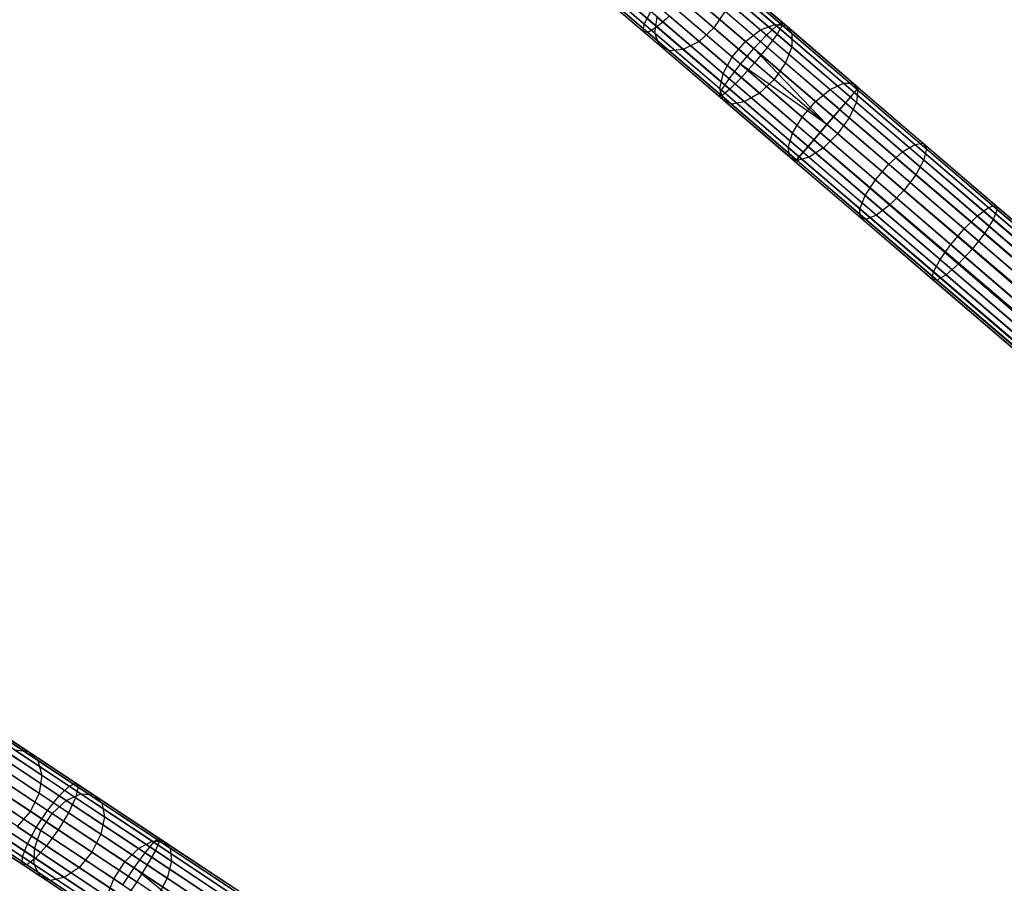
# Model space of a CAD drawing. Extents: x -189 to 189, y -189 to 189.
# Tile 177 of 256: x -144 to -124, y 94 to 112. Entities that reach past the tile are written whole.
import ezdxf

# ---------------------------------------------------------------- set-up
doc = ezdxf.new("R2010")
doc.units = 0
doc.header["$LTSCALE"] = 25.4
doc.layers.get('0').update_dxf_attribs({"linetype": 'CONTINUOUS'})

# ---------------------------------------------------------------- blocks, each defined once
blk = doc.blocks.new('CAMELEON-KENAI-C-12244_STL')
at = {"color": 0}
for p, q in [((-131.675, 111.658, -9.43), (-133.218, 112.981, -9.962)), ((-131.675, 111.658, -9.43), (-133.218, 112.981, -9.962)), ((-131.414, 111.597, -10.574), (-132.869, 112.844, -11.077)), ((-131.414, 111.597, -10.574), (-132.869, 112.844, -11.077)), ((-128.971, 111.623, -9.108), (-130.548, 112.974, -9.43)), ((-128.971, 111.623, -9.108), (-130.548, 112.974, -9.43)), ((-128.857, 111.694, -9.501), (-130.403, 113.019, -9.817)), ((-128.857, 111.694, -9.501), (-130.403, 113.019, -9.817)), ((-128.853, 111.634, -9.912), (-130.367, 112.931, -10.222)), ((-128.853, 111.634, -9.912), (-130.367, 112.931, -10.222)), ((-131.697, 111.508, -9.817), (-133.211, 112.805, -10.339)), ((-131.697, 111.508, -9.817), (-133.211, 112.805, -10.339)), ((-131.605, 111.487, -10.222), (-133.087, 112.757, -10.733)), ((-131.605, 111.487, -10.222), (-133.087, 112.757, -10.733)), ((-129.176, 111.432, -8.8), (-130.777, 112.803, -9.127)), ((-129.176, 111.432, -8.8), (-130.777, 112.803, -9.127)), ((-130.645, 112.691, -156.67), (-129.298, 111.536, -157.758)), ((-130.645, 112.691, -156.67), (-129.298, 111.536, -157.758)), ((-128.96, 111.452, -10.271), (-130.447, 112.725, -10.574)), ((-128.96, 111.452, -10.271), (-130.447, 112.725, -10.574)), ((-130.332, 112.788, -156.415), (-129.004, 111.651, -157.487)), ((-130.332, 112.788, -156.415), (-129.004, 111.651, -157.487)), ((-130.078, 112.741, -156.089), (-128.777, 111.625, -157.14)), ((-130.078, 112.741, -156.089), (-128.777, 111.625, -157.14)), ((-132.698, 112.535, -155.173), (-131.458, 111.473, -156.415)), ((-132.698, 112.535, -155.173), (-131.458, 111.473, -156.415)), ((-130.251, 111.579, -155.177), (-131.4, 112.563, -154.026)), ((-130.251, 111.579, -155.177), (-131.4, 112.563, -154.026)), ((-129.436, 111.155, -8.632), (-131.05, 112.537, -8.961)), ((-129.436, 111.155, -8.632), (-131.05, 112.537, -8.961)), ((-130.965, 112.464, -156.809), (-129.607, 111.301, -157.907)), ((-130.965, 112.464, -156.809), (-129.607, 111.301, -157.907)), ((-129.16, 111.18, -10.514), (-130.628, 112.438, -10.814)), ((-129.16, 111.18, -10.514), (-130.628, 112.438, -10.814)), ((-129.929, 112.556, -155.747), (-128.654, 111.463, -156.777)), ((-129.929, 112.556, -155.747), (-128.654, 111.463, -156.777)), ((-132.588, 112.271, -154.871), (-131.372, 111.23, -156.089)), ((-132.588, 112.271, -154.871), (-131.372, 111.23, -156.089)), ((-131.707, 112.291, -154.092), (-130.553, 111.302, -155.248)), ((-131.707, 112.291, -154.092), (-130.553, 111.302, -155.248)), ((-129.707, 110.839, -8.632), (-131.32, 112.221, -8.961)), ((-129.707, 110.839, -8.632), (-131.32, 112.221, -8.961)), ((-129.91, 112.265, -155.45), (-128.658, 111.193, -156.461)), ((-129.91, 112.265, -155.45), (-128.658, 111.193, -156.461)), ((-132.357, 112.131, -154.555), (-131.167, 111.111, -155.747)), ((-132.357, 112.131, -154.555), (-131.167, 111.111, -155.747)), ((-132.045, 112.138, -154.279), (-130.877, 111.137, -155.45)), ((-132.045, 112.138, -154.279), (-130.877, 111.137, -155.45)), ((-131.235, 112.149, -156.809), (-129.877, 110.985, -157.907)), ((-131.235, 112.149, -156.809), (-129.877, 110.985, -157.907)), ((-130.879, 112.117, -10.898), (-129.418, 110.865, -10.6)), ((-130.879, 112.117, -10.898), (-129.418, 110.865, -10.6)), ((-131.675, 111.658, -9.43), (-131.541, 111.911, -9.127)), ((-131.675, 111.658, -9.43), (-131.541, 111.911, -9.127)), ((-129.941, 110.539, -8.8), (-131.541, 111.911, -9.127)), ((-129.941, 110.539, -8.8), (-131.541, 111.911, -9.127)), ((-131.157, 111.82, -10.814), (-131.414, 111.597, -10.574)), ((-131.157, 111.82, -10.814), (-131.414, 111.597, -10.574)), ((-129.689, 110.562, -10.514), (-131.157, 111.82, -10.814)), ((-129.689, 110.562, -10.514), (-131.157, 111.82, -10.814)), ((-130.024, 111.92, -155.248), (-130.251, 111.579, -155.177)), ((-130.024, 111.92, -155.248), (-130.251, 111.579, -155.177)), ((-130.024, 111.92, -155.248), (-128.788, 110.861, -156.247)), ((-130.024, 111.92, -155.248), (-128.788, 110.861, -156.247)), ((-131.697, 111.508, -9.817), (-131.675, 111.658, -9.43)), ((-131.697, 111.508, -9.817), (-131.675, 111.658, -9.43)), ((-130.098, 110.307, -9.108), (-131.675, 111.658, -9.43)), ((-130.098, 110.307, -9.108), (-131.675, 111.658, -9.43)), ((-131.458, 111.473, -156.415), (-131.41, 111.798, -156.67)), ((-131.458, 111.473, -156.415), (-131.41, 111.798, -156.67)), ((-131.41, 111.798, -156.67), (-130.063, 110.644, -157.758)), ((-131.41, 111.798, -156.67), (-130.063, 110.644, -157.758)), ((-129.298, 111.536, -157.758), (-129.004, 111.651, -157.487)), ((-129.298, 111.536, -157.758), (-129.004, 111.651, -157.487)), ((-129.176, 111.432, -8.8), (-128.971, 111.623, -9.108)), ((-129.176, 111.432, -8.8), (-128.971, 111.623, -9.108)), ((-129.004, 111.651, -157.487), (-127.602, 110.45, -158.38)), ((-129.004, 111.651, -157.487), (-127.602, 110.45, -158.38)), ((-129.004, 111.651, -157.487), (-128.777, 111.625, -157.14)), ((-129.004, 111.651, -157.487), (-128.777, 111.625, -157.14)), ((-128.971, 111.623, -9.108), (-128.857, 111.694, -9.501)), ((-128.971, 111.623, -9.108), (-128.857, 111.694, -9.501)), ((-127.378, 110.258, -9), (-128.971, 111.623, -9.108)), ((-127.378, 110.258, -9), (-128.971, 111.623, -9.108)), ((-128.853, 111.634, -9.912), (-128.96, 111.452, -10.271)), ((-128.853, 111.634, -9.912), (-128.96, 111.452, -10.271)), ((-128.857, 111.694, -9.501), (-128.853, 111.634, -9.912)), ((-127.294, 110.355, -9.395), (-128.857, 111.694, -9.501)), ((-127.294, 110.355, -9.395), (-128.857, 111.694, -9.501)), ((-128.857, 111.694, -9.501), (-128.853, 111.634, -9.912)), ((-127.322, 110.322, -9.809), (-128.853, 111.634, -9.912)), ((-127.322, 110.322, -9.809), (-128.853, 111.634, -9.912)), ((-128.777, 111.625, -157.14), (-127.402, 110.448, -158.015)), ((-128.777, 111.625, -157.14), (-127.402, 110.448, -158.015)), ((-128.777, 111.625, -157.14), (-128.654, 111.463, -156.777)), ((-128.777, 111.625, -157.14), (-128.654, 111.463, -156.777)), ((-131.605, 111.487, -10.222), (-131.697, 111.508, -9.817)), ((-130.151, 110.184, -9.501), (-131.697, 111.508, -9.817)), ((-131.605, 111.487, -10.222), (-131.697, 111.508, -9.817)), ((-130.151, 110.184, -9.501), (-131.697, 111.508, -9.817)), ((-131.414, 111.597, -10.574), (-131.605, 111.487, -10.222)), ((-131.414, 111.597, -10.574), (-131.605, 111.487, -10.222)), ((-130.09, 110.189, -9.912), (-131.605, 111.487, -10.222)), ((-130.09, 110.189, -9.912), (-131.605, 111.487, -10.222)), ((-131.372, 111.23, -156.089), (-131.458, 111.473, -156.415)), ((-131.458, 111.473, -156.415), (-130.131, 110.336, -157.487)), ((-131.458, 111.473, -156.415), (-130.131, 110.336, -157.487)), ((-131.372, 111.23, -156.089), (-131.458, 111.473, -156.415)), ((-129.927, 110.323, -10.271), (-131.414, 111.597, -10.574)), ((-129.927, 110.323, -10.271), (-131.414, 111.597, -10.574)), ((-130.251, 111.579, -155.177), (-130.553, 111.302, -155.248)), ((-130.251, 111.579, -155.177), (-130.553, 111.302, -155.248)), ((-129.021, 110.525, -156.171), (-130.251, 111.579, -155.177)), ((-129.021, 110.525, -156.171), (-130.251, 111.579, -155.177)), ((-129.607, 111.301, -157.907), (-129.298, 111.536, -157.758)), ((-129.607, 111.301, -157.907), (-129.298, 111.536, -157.758)), ((-129.436, 111.155, -8.632), (-129.176, 111.432, -8.8)), ((-129.436, 111.155, -8.632), (-129.176, 111.432, -8.8)), ((-129.298, 111.536, -157.758), (-127.875, 110.317, -158.664)), ((-129.298, 111.536, -157.758), (-127.875, 110.317, -158.664)), ((-127.559, 110.046, -8.691), (-129.176, 111.432, -8.8)), ((-127.559, 110.046, -8.691), (-129.176, 111.432, -8.8)), ((-128.96, 111.452, -10.271), (-129.16, 111.18, -10.514)), ((-128.96, 111.452, -10.271), (-129.16, 111.18, -10.514)), ((-127.457, 110.164, -10.169), (-128.96, 111.452, -10.271)), ((-127.457, 110.164, -10.169), (-128.96, 111.452, -10.271)), ((-128.654, 111.463, -156.777), (-128.658, 111.193, -156.461)), ((-128.654, 111.463, -156.777), (-128.658, 111.193, -156.461)), ((-128.654, 111.463, -156.777), (-127.308, 110.31, -157.635)), ((-128.654, 111.463, -156.777), (-127.308, 110.31, -157.635)), ((-131.167, 111.111, -155.747), (-131.372, 111.23, -156.089)), ((-131.372, 111.23, -156.089), (-130.071, 110.115, -157.14)), ((-131.372, 111.23, -156.089), (-130.071, 110.115, -157.14)), ((-131.167, 111.111, -155.747), (-131.372, 111.23, -156.089)), ((-130.553, 111.302, -155.248), (-130.877, 111.137, -155.45)), ((-130.553, 111.302, -155.248), (-130.877, 111.137, -155.45)), ((-130.553, 111.302, -155.248), (-129.317, 110.244, -156.247)), ((-130.553, 111.302, -155.248), (-129.317, 110.244, -156.247)), ((-129.877, 110.985, -157.907), (-129.607, 111.301, -157.907)), ((-129.877, 110.985, -157.907), (-129.607, 111.301, -157.907)), ((-129.607, 111.301, -157.907), (-128.172, 110.072, -158.82)), ((-129.607, 111.301, -157.907), (-128.172, 110.072, -158.82)), ((-130.877, 111.137, -155.45), (-131.167, 111.111, -155.747)), ((-130.877, 111.137, -155.45), (-131.167, 111.111, -155.747)), ((-131.167, 111.111, -155.747), (-129.892, 110.019, -156.777)), ((-131.167, 111.111, -155.747), (-129.892, 110.019, -156.777)), ((-130.877, 111.137, -155.45), (-129.625, 110.064, -156.461)), ((-130.877, 111.137, -155.45), (-129.625, 110.064, -156.461)), ((-129.707, 110.839, -8.632), (-129.436, 111.155, -8.632)), ((-129.707, 110.839, -8.632), (-129.436, 111.155, -8.632)), ((-127.941, 109.6, -8.5), (-129.436, 111.155, -8.632)), ((-127.941, 109.6, -8.5), (-129.436, 111.155, -8.632)), ((-127.806, 109.758, -8.522), (-129.436, 111.155, -8.632)), ((-127.806, 109.758, -8.522), (-129.436, 111.155, -8.632)), ((-129.16, 111.18, -10.514), (-129.418, 110.865, -10.6)), ((-129.16, 111.18, -10.514), (-129.418, 110.865, -10.6)), ((-127.676, 109.909, -10.414), (-129.16, 111.18, -10.514)), ((-127.676, 109.909, -10.414), (-129.16, 111.18, -10.514)), ((-128.658, 111.193, -156.461), (-128.788, 110.861, -156.247)), ((-128.658, 111.193, -156.461), (-128.788, 110.861, -156.247)), ((-128.658, 111.193, -156.461), (-127.336, 110.061, -157.303)), ((-128.658, 111.193, -156.461), (-127.336, 110.061, -157.303)), ((-130.063, 110.644, -157.758), (-129.877, 110.985, -157.907)), ((-130.063, 110.644, -157.758), (-129.877, 110.985, -157.907)), ((-129.941, 110.539, -8.8), (-129.707, 110.839, -8.632)), ((-129.941, 110.539, -8.8), (-129.707, 110.839, -8.632)), ((-129.877, 110.985, -157.907), (-128.443, 109.756, -158.82)), ((-129.877, 110.985, -157.907), (-128.443, 109.756, -158.82)), ((-128.076, 109.442, -8.522), (-129.707, 110.839, -8.632)), ((-128.076, 109.442, -8.522), (-129.707, 110.839, -8.632)), ((-127.941, 109.6, -8.5), (-129.707, 110.839, -8.632)), ((-127.941, 109.6, -8.5), (-129.707, 110.839, -8.632)), ((-129.418, 110.865, -10.6), (-129.689, 110.562, -10.514)), ((-129.418, 110.865, -10.6), (-129.689, 110.562, -10.514)), ((-127.941, 109.6, -10.5), (-129.418, 110.865, -10.6)), ((-127.941, 109.6, -10.5), (-129.418, 110.865, -10.6)), ((-128.788, 110.861, -156.247), (-129.021, 110.525, -156.171)), ((-128.788, 110.861, -156.247), (-129.021, 110.525, -156.171)), ((-128.788, 110.861, -156.247), (-127.483, 109.743, -157.078)), ((-128.788, 110.861, -156.247), (-127.483, 109.743, -157.078)), ((-130.131, 110.336, -157.487), (-130.063, 110.644, -157.758)), ((-130.131, 110.336, -157.487), (-130.063, 110.644, -157.758)), ((-130.063, 110.644, -157.758), (-128.64, 109.425, -158.664)), ((-130.063, 110.644, -157.758), (-128.64, 109.425, -158.664)), ((-130.098, 110.307, -9.108), (-129.941, 110.539, -8.8)), ((-130.098, 110.307, -9.108), (-129.941, 110.539, -8.8)), ((-128.323, 109.154, -8.691), (-129.941, 110.539, -8.8)), ((-128.323, 109.154, -8.691), (-129.941, 110.539, -8.8)), ((-129.689, 110.562, -10.514), (-129.927, 110.323, -10.271)), ((-129.689, 110.562, -10.514), (-129.927, 110.323, -10.271)), ((-128.206, 109.291, -10.414), (-129.689, 110.562, -10.514)), ((-128.206, 109.291, -10.414), (-129.689, 110.562, -10.514)), ((-129.021, 110.525, -156.171), (-129.317, 110.244, -156.247)), ((-129.021, 110.525, -156.171), (-129.317, 110.244, -156.247)), ((-127.722, 109.412, -156.998), (-129.021, 110.525, -156.171)), ((-127.722, 109.412, -156.998), (-129.021, 110.525, -156.171)), ((-127.875, 110.317, -158.664), (-127.602, 110.45, -158.38)), ((-127.875, 110.317, -158.664), (-127.602, 110.45, -158.38)), ((-127.602, 110.45, -158.38), (-126.14, 109.197, -159.083)), ((-127.602, 110.45, -158.38), (-126.14, 109.197, -159.083)), ((-127.602, 110.45, -158.38), (-127.402, 110.448, -158.015)), ((-127.602, 110.45, -158.38), (-127.402, 110.448, -158.015)), ((-127.402, 110.448, -158.015), (-125.967, 109.219, -158.705)), ((-127.402, 110.448, -158.015), (-125.967, 109.219, -158.705)), ((-127.402, 110.448, -158.015), (-127.308, 110.31, -157.635)), ((-127.402, 110.448, -158.015), (-127.308, 110.31, -157.635)), ((-130.151, 110.184, -9.501), (-130.098, 110.307, -9.108)), ((-130.151, 110.184, -9.501), (-130.098, 110.307, -9.108)), ((-130.071, 110.115, -157.14), (-130.131, 110.336, -157.487)), ((-130.131, 110.336, -157.487), (-128.729, 109.135, -158.38)), ((-130.131, 110.336, -157.487), (-128.729, 109.135, -158.38)), ((-130.071, 110.115, -157.14), (-130.131, 110.336, -157.487)), ((-128.504, 108.942, -9), (-130.098, 110.307, -9.108)), ((-128.504, 108.942, -9), (-130.098, 110.307, -9.108)), ((-129.927, 110.323, -10.271), (-130.09, 110.189, -9.912)), ((-129.927, 110.323, -10.271), (-130.09, 110.189, -9.912)), ((-128.424, 109.036, -10.169), (-129.927, 110.323, -10.271)), ((-128.424, 109.036, -10.169), (-129.927, 110.323, -10.271)), ((-129.317, 110.244, -156.247), (-129.625, 110.064, -156.461)), ((-129.317, 110.244, -156.247), (-129.625, 110.064, -156.461)), ((-129.317, 110.244, -156.247), (-128.012, 109.125, -157.078)), ((-129.317, 110.244, -156.247), (-128.012, 109.125, -157.078)), ((-128.172, 110.072, -158.82), (-127.875, 110.317, -158.664)), ((-128.172, 110.072, -158.82), (-127.875, 110.317, -158.664)), ((-127.875, 110.317, -158.664), (-126.39, 109.045, -159.378)), ((-127.875, 110.317, -158.664), (-126.39, 109.045, -159.378)), ((-127.378, 110.258, -9), (-127.559, 110.046, -8.691)), ((-127.378, 110.258, -9), (-127.559, 110.046, -8.691)), ((-127.457, 110.164, -10.169), (-127.322, 110.322, -9.809)), ((-127.457, 110.164, -10.169), (-127.322, 110.322, -9.809)), ((-127.294, 110.355, -9.395), (-127.378, 110.258, -9)), ((-127.294, 110.355, -9.395), (-127.378, 110.258, -9)), ((-127.378, 110.258, -9), (-32.213, 28.838, -9.191)), ((-127.378, 110.258, -9), (-32.213, 28.838, -9.191)), ((-127.378, 110.258, -9), (-32.268, 28.773, -9)), ((-32.449, 28.562, -8.691), (-127.378, 110.258, -9)), ((-32.449, 28.562, -8.691), (-127.378, 110.258, -9)), ((-32.348, 28.68, -8.831), (-127.378, 110.258, -9)), ((-32.348, 28.68, -8.831), (-127.378, 110.258, -9)), ((-127.378, 110.258, -9), (-32.268, 28.773, -9)), ((-127.308, 110.31, -157.635), (-127.336, 110.061, -157.303)), ((-127.308, 110.31, -157.635), (-127.336, 110.061, -157.303)), ((-127.322, 110.322, -9.809), (-127.294, 110.355, -9.395)), ((-127.322, 110.322, -9.809), (-127.294, 110.355, -9.395)), ((-127.322, 110.322, -9.809), (-32.185, 28.871, -9.605)), ((-127.322, 110.322, -9.809), (-32.185, 28.871, -9.395)), ((-127.322, 110.322, -9.809), (-32.213, 28.838, -9.809)), ((-127.322, 110.322, -9.809), (-32.213, 28.838, -9.809)), ((-127.322, 110.322, -9.809), (-32.185, 28.871, -9.605)), ((-127.322, 110.322, -9.809), (-32.185, 28.871, -9.395)), ((-127.308, 110.31, -157.635), (-125.903, 109.106, -158.31)), ((-127.308, 110.31, -157.635), (-125.903, 109.106, -158.31)), ((-127.294, 110.355, -9.395), (-32.185, 28.871, -9.395)), ((-127.294, 110.355, -9.395), (-32.185, 28.871, -9.395)), ((-127.294, 110.355, -9.395), (-32.213, 28.838, -9.191)), ((-127.294, 110.355, -9.395), (-32.213, 28.838, -9.191)), ((-130.09, 110.189, -9.912), (-130.151, 110.184, -9.501)), ((-130.09, 110.189, -9.912), (-130.151, 110.184, -9.501)), ((-128.588, 108.845, -9.395), (-130.151, 110.184, -9.501)), ((-128.588, 108.845, -9.395), (-130.151, 110.184, -9.501)), ((-128.56, 108.878, -9.809), (-130.09, 110.189, -9.912)), ((-128.56, 108.878, -9.809), (-130.09, 110.189, -9.912)), ((-129.892, 110.019, -156.777), (-130.071, 110.115, -157.14)), ((-130.071, 110.115, -157.14), (-128.696, 108.937, -158.015)), ((-130.071, 110.115, -157.14), (-128.696, 108.937, -158.015)), ((-129.892, 110.019, -156.777), (-130.071, 110.115, -157.14)), ((-129.625, 110.064, -156.461), (-129.892, 110.019, -156.777)), ((-129.625, 110.064, -156.461), (-129.892, 110.019, -156.777)), ((-129.892, 110.019, -156.777), (-128.545, 108.865, -157.635)), ((-129.892, 110.019, -156.777), (-128.545, 108.865, -157.635)), ((-129.625, 110.064, -156.461), (-128.303, 108.932, -157.303)), ((-129.625, 110.064, -156.461), (-128.303, 108.932, -157.303)), ((-128.443, 109.756, -158.82), (-128.172, 110.072, -158.82)), ((-128.443, 109.756, -158.82), (-128.172, 110.072, -158.82)), ((-128.172, 110.072, -158.82), (-126.675, 108.789, -159.54)), ((-128.172, 110.072, -158.82), (-126.675, 108.789, -159.54)), ((-127.559, 110.046, -8.691), (-127.806, 109.758, -8.522)), ((-127.559, 110.046, -8.691), (-127.806, 109.758, -8.522)), ((-127.676, 109.909, -10.414), (-127.457, 110.164, -10.169)), ((-127.676, 109.909, -10.414), (-127.457, 110.164, -10.169)), ((-127.559, 110.046, -8.691), (-32.449, 28.562, -8.691)), ((-32.697, 28.273, -8.522), (-127.559, 110.046, -8.691)), ((-32.697, 28.273, -8.522), (-127.559, 110.046, -8.691)), ((-32.567, 28.424, -8.586), (-127.559, 110.046, -8.691)), ((-32.567, 28.424, -8.586), (-127.559, 110.046, -8.691)), ((-127.559, 110.046, -8.691), (-32.449, 28.562, -8.691)), ((-127.336, 110.061, -157.303), (-127.483, 109.743, -157.078)), ((-127.336, 110.061, -157.303), (-127.483, 109.743, -157.078)), ((-127.457, 110.164, -10.169), (-32.348, 28.68, -10.169)), ((-127.457, 110.164, -10.169), (-32.348, 28.68, -10.169)), ((-127.457, 110.164, -10.169), (-32.268, 28.773, -10)), ((-127.457, 110.164, -10.169), (-32.268, 28.773, -10)), ((-127.457, 110.164, -10.169), (-32.213, 28.838, -9.809)), ((-127.457, 110.164, -10.169), (-32.213, 28.838, -9.809)), ((-127.336, 110.061, -157.303), (-125.957, 108.879, -157.966)), ((-127.336, 110.061, -157.303), (-125.957, 108.879, -157.966)), ((-127.941, 109.6, -10.5), (-127.676, 109.909, -10.414)), ((-127.941, 109.6, -10.5), (-127.676, 109.909, -10.414)), ((-127.676, 109.909, -10.414), (-32.567, 28.424, -10.414)), ((-127.676, 109.909, -10.414), (-32.567, 28.424, -10.414)), ((-127.676, 109.909, -10.414), (-32.449, 28.562, -10.309)), ((-127.676, 109.909, -10.414), (-32.449, 28.562, -10.309)), ((-127.676, 109.909, -10.414), (-32.348, 28.68, -10.169)), ((-127.676, 109.909, -10.414), (-32.348, 28.68, -10.169)), ((-128.64, 109.425, -158.664), (-128.443, 109.756, -158.82)), ((-128.64, 109.425, -158.664), (-128.443, 109.756, -158.82)), ((-128.443, 109.756, -158.82), (-126.946, 108.474, -159.54)), ((-128.443, 109.756, -158.82), (-126.946, 108.474, -159.54)), ((-128.206, 109.291, -10.414), (-127.941, 109.6, -10.5)), ((-128.206, 109.291, -10.414), (-127.941, 109.6, -10.5)), ((-127.941, 109.6, -8.5), (-128.076, 109.442, -8.522)), ((-127.941, 109.6, -8.5), (-128.076, 109.442, -8.522)), ((-127.806, 109.758, -8.522), (-127.941, 109.6, -8.5)), ((-127.806, 109.758, -8.522), (-127.941, 109.6, -8.5)), ((-32.567, 28.424, -10.414), (-127.941, 109.6, -10.5)), ((-32.832, 28.115, -8.5), (-127.941, 109.6, -8.5)), ((-32.832, 28.115, -8.5), (-127.941, 109.6, -8.5)), ((-32.697, 28.273, -10.478), (-127.941, 109.6, -10.5)), ((-32.567, 28.424, -10.414), (-127.941, 109.6, -10.5)), ((-32.697, 28.273, -10.478), (-127.941, 109.6, -10.5)), ((-32.832, 28.115, -10.5), (-127.941, 109.6, -10.5)), ((-32.832, 28.115, -10.5), (-127.941, 109.6, -10.5)), ((-32.697, 28.273, -8.522), (-127.806, 109.758, -8.522)), ((-32.697, 28.273, -8.522), (-127.806, 109.758, -8.522)), ((-127.483, 109.743, -157.078), (-127.722, 109.412, -156.998)), ((-127.483, 109.743, -157.078), (-127.722, 109.412, -156.998)), ((-127.483, 109.743, -157.078), (-126.121, 108.576, -157.733)), ((-127.483, 109.743, -157.078), (-126.121, 108.576, -157.733)), ((-128.729, 109.135, -158.38), (-128.64, 109.425, -158.664)), ((-128.729, 109.135, -158.38), (-128.64, 109.425, -158.664)), ((-128.64, 109.425, -158.664), (-127.155, 108.153, -159.378)), ((-128.64, 109.425, -158.664), (-127.155, 108.153, -159.378)), ((-128.076, 109.442, -8.522), (-128.323, 109.154, -8.691)), ((-128.076, 109.442, -8.522), (-128.323, 109.154, -8.691)), ((-128.076, 109.442, -8.522), (-32.967, 27.958, -8.522)), ((-33.214, 27.669, -8.691), (-128.076, 109.442, -8.522)), ((-33.214, 27.669, -8.691), (-128.076, 109.442, -8.522)), ((-33.097, 27.807, -8.586), (-128.076, 109.442, -8.522)), ((-33.097, 27.807, -8.586), (-128.076, 109.442, -8.522)), ((-128.076, 109.442, -8.522), (-32.967, 27.958, -8.522)), ((-127.722, 109.412, -156.998), (-128.012, 109.125, -157.078)), ((-127.722, 109.412, -156.998), (-128.012, 109.125, -157.078)), ((-126.366, 108.251, -157.65), (-127.722, 109.412, -156.998)), ((-126.366, 108.251, -157.65), (-127.722, 109.412, -156.998)), ((-128.424, 109.036, -10.169), (-128.206, 109.291, -10.414)), ((-128.424, 109.036, -10.169), (-128.206, 109.291, -10.414)), ((-128.206, 109.291, -10.414), (-33.214, 27.669, -10.309)), ((-128.206, 109.291, -10.414), (-33.214, 27.669, -10.309)), ((-128.206, 109.291, -10.414), (-33.097, 27.807, -10.414)), ((-32.832, 28.115, -10.5), (-128.206, 109.291, -10.414)), ((-32.832, 28.115, -10.5), (-128.206, 109.291, -10.414)), ((-32.967, 27.958, -10.478), (-128.206, 109.291, -10.414)), ((-32.967, 27.958, -10.478), (-128.206, 109.291, -10.414)), ((-128.206, 109.291, -10.414), (-33.097, 27.807, -10.414)), ((-126.39, 109.045, -159.378), (-126.14, 109.197, -159.083)), ((-126.39, 109.045, -159.378), (-126.14, 109.197, -159.083)), ((-126.14, 109.197, -159.083), (-125.967, 109.219, -158.705)), ((-126.14, 109.197, -159.083), (-125.967, 109.219, -158.705)), ((-126.14, 109.197, -159.083), (-124.631, 107.905, -159.591)), ((-126.14, 109.197, -159.083), (-124.631, 107.905, -159.591)), ((-125.967, 109.219, -158.705), (-124.488, 107.951, -159.203)), ((-125.967, 109.219, -158.705), (-124.488, 107.951, -159.203)), ((-125.967, 109.219, -158.705), (-125.903, 109.106, -158.31)), ((-125.967, 109.219, -158.705), (-125.903, 109.106, -158.31)), ((-128.696, 108.937, -158.015), (-128.729, 109.135, -158.38)), ((-128.729, 109.135, -158.38), (-127.267, 107.882, -159.083)), ((-128.729, 109.135, -158.38), (-127.267, 107.882, -159.083)), ((-128.696, 108.937, -158.015), (-128.729, 109.135, -158.38)), ((-128.56, 108.878, -9.809), (-128.424, 109.036, -10.169)), ((-128.56, 108.878, -9.809), (-128.424, 109.036, -10.169)), ((-128.323, 109.154, -8.691), (-128.504, 108.942, -9)), ((-128.323, 109.154, -8.691), (-128.504, 108.942, -9)), ((-128.424, 109.036, -10.169), (-33.315, 27.551, -10.169)), ((-128.424, 109.036, -10.169), (-33.315, 27.551, -10.169)), ((-128.424, 109.036, -10.169), (-33.214, 27.669, -10.309)), ((-128.424, 109.036, -10.169), (-33.214, 27.669, -10.309)), ((-33.315, 27.551, -8.831), (-128.323, 109.154, -8.691)), ((-33.315, 27.551, -8.831), (-128.323, 109.154, -8.691)), ((-33.214, 27.669, -8.691), (-128.323, 109.154, -8.691)), ((-33.214, 27.669, -8.691), (-128.323, 109.154, -8.691)), ((-128.012, 109.125, -157.078), (-128.303, 108.932, -157.303)), ((-128.012, 109.125, -157.078), (-128.303, 108.932, -157.303)), ((-128.012, 109.125, -157.078), (-126.65, 107.959, -157.733)), ((-128.012, 109.125, -157.078), (-126.65, 107.959, -157.733)), ((-126.675, 108.789, -159.54), (-126.39, 109.045, -159.378)), ((-126.675, 108.789, -159.54), (-126.39, 109.045, -159.378)), ((-126.39, 109.045, -159.378), (-124.859, 107.733, -159.894)), ((-126.39, 109.045, -159.378), (-124.859, 107.733, -159.894)), ((-125.903, 109.106, -158.31), (-125.957, 108.879, -157.966)), ((-125.903, 109.106, -158.31), (-125.957, 108.879, -157.966)), ((-125.903, 109.106, -158.31), (-124.454, 107.864, -158.798)), ((-125.903, 109.106, -158.31), (-124.454, 107.864, -158.798)), ((-128.545, 108.865, -157.635), (-128.696, 108.937, -158.015)), ((-128.696, 108.937, -158.015), (-127.261, 107.708, -158.705)), ((-128.696, 108.937, -158.015), (-127.261, 107.708, -158.705)), ((-128.545, 108.865, -157.635), (-128.696, 108.937, -158.015)), ((-128.504, 108.942, -9), (-128.588, 108.845, -9.395)), ((-128.504, 108.942, -9), (-128.588, 108.845, -9.395)), ((-128.588, 108.845, -9.395), (-128.56, 108.878, -9.809)), ((-128.588, 108.845, -9.395), (-128.56, 108.878, -9.809)), ((-128.588, 108.845, -9.395), (-33.479, 27.36, -9.395)), ((-128.588, 108.845, -9.395), (-33.479, 27.36, -9.605)), ((-128.588, 108.845, -9.395), (-33.479, 27.36, -9.395)), ((-128.588, 108.845, -9.395), (-33.479, 27.36, -9.605)), ((-128.588, 108.845, -9.395), (-33.451, 27.393, -9.809)), ((-128.588, 108.845, -9.395), (-33.451, 27.393, -9.809)), ((-128.56, 108.878, -9.809), (-33.451, 27.393, -9.809)), ((-128.56, 108.878, -9.809), (-33.451, 27.393, -9.809)), ((-128.56, 108.878, -9.809), (-33.395, 27.458, -10)), ((-128.56, 108.878, -9.809), (-33.395, 27.458, -10)), ((-128.56, 108.878, -9.809), (-33.315, 27.551, -10.169)), ((-128.56, 108.878, -9.809), (-33.315, 27.551, -10.169)), ((-128.303, 108.932, -157.303), (-128.545, 108.865, -157.635)), ((-128.303, 108.932, -157.303), (-128.545, 108.865, -157.635)), ((-128.545, 108.865, -157.635), (-127.14, 107.662, -158.31)), ((-128.545, 108.865, -157.635), (-127.14, 107.662, -158.31)), ((-33.395, 27.458, -9), (-128.504, 108.942, -9)), ((-128.504, 108.942, -9), (-33.451, 27.393, -9.191)), ((-33.395, 27.458, -9), (-128.504, 108.942, -9)), ((-33.315, 27.551, -8.831), (-128.504, 108.942, -9)), ((-33.315, 27.551, -8.831), (-128.504, 108.942, -9)), ((-128.504, 108.942, -9), (-33.451, 27.393, -9.191)), ((-128.504, 108.942, -9), (-33.479, 27.36, -9.395)), ((-128.504, 108.942, -9), (-33.479, 27.36, -9.395)), ((-128.303, 108.932, -157.303), (-126.924, 107.75, -157.966)), ((-128.303, 108.932, -157.303), (-126.924, 107.75, -157.966)), ((-125.957, 108.879, -157.966), (-126.121, 108.576, -157.733)), ((-125.957, 108.879, -157.966), (-126.121, 108.576, -157.733)), ((-125.957, 108.879, -157.966), (-124.535, 107.66, -158.445)), ((-125.957, 108.879, -157.966), (-124.535, 107.66, -158.445)), ((-126.946, 108.474, -159.54), (-126.675, 108.789, -159.54)), ((-126.946, 108.474, -159.54), (-126.675, 108.789, -159.54)), ((-126.675, 108.789, -159.54), (-125.131, 107.467, -160.059)), ((-126.675, 108.789, -159.54), (-125.131, 107.467, -160.059)), ((-127.155, 108.153, -159.378), (-126.946, 108.474, -159.54)), ((-127.155, 108.153, -159.378), (-126.946, 108.474, -159.54)), ((-126.946, 108.474, -159.54), (-125.402, 107.151, -160.059)), ((-126.946, 108.474, -159.54), (-125.402, 107.151, -160.059)), ((-126.121, 108.576, -157.733), (-126.366, 108.251, -157.65)), ((-126.121, 108.576, -157.733), (-126.366, 108.251, -157.65)), ((-126.121, 108.576, -157.733), (-124.717, 107.373, -158.206)), ((-126.121, 108.576, -157.733), (-124.717, 107.373, -158.206)), ((-126.366, 108.251, -157.65), (-126.65, 107.959, -157.733)), ((-126.366, 108.251, -157.65), (-126.65, 107.959, -157.733)), ((-124.968, 107.053, -158.121), (-126.366, 108.251, -157.65)), ((-124.968, 107.053, -158.121), (-126.366, 108.251, -157.65)), ((-127.267, 107.882, -159.083), (-127.155, 108.153, -159.378)), ((-127.267, 107.882, -159.083), (-127.155, 108.153, -159.378)), ((-127.155, 108.153, -159.378), (-125.624, 106.84, -159.894)), ((-127.155, 108.153, -159.378), (-125.624, 106.84, -159.894)), ((-127.261, 107.708, -158.705), (-127.267, 107.882, -159.083)), ((-127.267, 107.882, -159.083), (-125.758, 106.589, -159.591)), ((-127.267, 107.882, -159.083), (-125.758, 106.589, -159.591)), ((-127.261, 107.708, -158.705), (-127.267, 107.882, -159.083)), ((-126.65, 107.959, -157.733), (-126.924, 107.75, -157.966)), ((-126.65, 107.959, -157.733), (-126.924, 107.75, -157.966)), ((-126.65, 107.959, -157.733), (-125.246, 106.755, -158.206)), ((-126.65, 107.959, -157.733), (-125.246, 106.755, -158.206)), ((-124.859, 107.733, -159.894), (-124.631, 107.905, -159.591)), ((-124.859, 107.733, -159.894), (-124.631, 107.905, -159.591)), ((-124.631, 107.905, -159.591), (-124.488, 107.951, -159.203)), ((-124.631, 107.905, -159.591), (-124.488, 107.951, -159.203)), ((-124.631, 107.905, -159.591), (-123.091, 106.585, -159.897)), ((-124.631, 107.905, -159.591), (-123.091, 106.585, -159.897)), ((-124.454, 107.864, -158.798), (-124.535, 107.66, -158.445)), ((-124.454, 107.864, -158.798), (-124.535, 107.66, -158.445)), ((-124.488, 107.951, -159.203), (-122.978, 106.657, -159.504)), ((-124.488, 107.951, -159.203), (-122.978, 106.657, -159.504)), ((-124.488, 107.951, -159.203), (-124.454, 107.864, -158.798)), ((-124.488, 107.951, -159.203), (-124.454, 107.864, -158.798)), ((-124.454, 107.864, -158.798), (-122.975, 106.597, -159.092)), ((-124.454, 107.864, -158.798), (-122.975, 106.597, -159.092)), ((-127.14, 107.662, -158.31), (-127.261, 107.708, -158.705)), ((-127.261, 107.708, -158.705), (-125.782, 106.44, -159.203)), ((-127.261, 107.708, -158.705), (-125.782, 106.44, -159.203)), ((-127.14, 107.662, -158.31), (-127.261, 107.708, -158.705)), ((-126.924, 107.75, -157.966), (-127.14, 107.662, -158.31)), ((-126.924, 107.75, -157.966), (-127.14, 107.662, -158.31)), ((-127.14, 107.662, -158.31), (-125.691, 106.42, -158.798)), ((-127.14, 107.662, -158.31), (-125.691, 106.42, -158.798)), ((-126.924, 107.75, -157.966), (-125.502, 106.531, -158.445)), ((-126.924, 107.75, -157.966), (-125.502, 106.531, -158.445)), ((-125.131, 107.467, -160.059), (-124.859, 107.733, -159.894)), ((-125.131, 107.467, -160.059), (-124.859, 107.733, -159.894)), ((-124.859, 107.733, -159.894), (-123.296, 106.394, -160.205)), ((-124.859, 107.733, -159.894), (-123.296, 106.394, -160.205)), ((-124.535, 107.66, -158.445), (-124.717, 107.373, -158.206)), ((-124.535, 107.66, -158.445), (-124.717, 107.373, -158.206)), ((-124.535, 107.66, -158.445), (-123.083, 106.416, -158.734)), ((-124.535, 107.66, -158.445), (-123.083, 106.416, -158.734)), ((-125.402, 107.151, -160.059), (-125.131, 107.467, -160.059)), ((-125.402, 107.151, -160.059), (-125.131, 107.467, -160.059)), ((-125.131, 107.467, -160.059), (-123.556, 106.117, -160.373)), ((-125.131, 107.467, -160.059), (-123.556, 106.117, -160.373)), ((-124.717, 107.373, -158.206), (-124.968, 107.053, -158.121)), ((-124.717, 107.373, -158.206), (-124.968, 107.053, -158.121)), ((-124.717, 107.373, -158.206), (-123.283, 106.145, -158.491)), ((-124.717, 107.373, -158.206), (-123.283, 106.145, -158.491)), ((-125.624, 106.84, -159.894), (-125.402, 107.151, -160.059)), ((-125.624, 106.84, -159.894), (-125.402, 107.151, -160.059)), ((-125.402, 107.151, -160.059), (-123.826, 105.801, -160.373)), ((-125.402, 107.151, -160.059), (-123.826, 105.801, -160.373)), ((-124.968, 107.053, -158.121), (-125.246, 106.755, -158.206)), ((-124.968, 107.053, -158.121), (-125.246, 106.755, -158.206)), ((-123.541, 105.83, -158.405), (-124.968, 107.053, -158.121)), ((-123.541, 105.83, -158.405), (-124.968, 107.053, -158.121)), ((-125.758, 106.589, -159.591), (-125.624, 106.84, -159.894)), ((-125.758, 106.589, -159.591), (-125.624, 106.84, -159.894)), ((-125.624, 106.84, -159.894), (-124.061, 105.502, -160.205)), ((-125.624, 106.84, -159.894), (-124.061, 105.502, -160.205)), ((-125.782, 106.44, -159.203), (-125.758, 106.589, -159.591)), ((-125.782, 106.44, -159.203), (-125.758, 106.589, -159.591)), ((-125.758, 106.589, -159.591), (-124.218, 105.27, -159.897)), ((-125.758, 106.589, -159.591), (-124.218, 105.27, -159.897)), ((-125.246, 106.755, -158.206), (-125.502, 106.531, -158.445)), ((-125.246, 106.755, -158.206), (-125.502, 106.531, -158.445)), ((-125.246, 106.755, -158.206), (-123.812, 105.527, -158.491)), ((-125.246, 106.755, -158.206), (-123.812, 105.527, -158.491)), ((-125.691, 106.42, -158.798), (-125.782, 106.44, -159.203)), ((-125.782, 106.44, -159.203), (-124.272, 105.147, -159.504)), ((-125.782, 106.44, -159.203), (-124.272, 105.147, -159.504)), ((-125.691, 106.42, -158.798), (-125.782, 106.44, -159.203)), ((-125.502, 106.531, -158.445), (-125.691, 106.42, -158.798)), ((-125.502, 106.531, -158.445), (-125.691, 106.42, -158.798)), ((-125.691, 106.42, -158.798), (-124.212, 105.153, -159.092)), ((-125.691, 106.42, -158.798), (-124.212, 105.153, -159.092)), ((-125.502, 106.531, -158.445), (-124.05, 105.287, -158.734)), ((-125.502, 106.531, -158.445), (-124.05, 105.287, -158.734)), ((-145.508, 97.595, -153.499), (-144.282, 96.783, -154.871)), ((-145.508, 97.595, -153.499), (-144.282, 96.783, -154.871)), ((-145.284, 97.395, -153.211), (-144.083, 96.6, -154.555)), ((-145.284, 97.395, -153.211), (-144.083, 96.6, -154.555)), ((-143.442, 96.073, -9.43), (-145.136, 97.195, -9.962)), ((-143.442, 96.073, -9.43), (-145.136, 97.195, -9.962)), ((-143.304, 96.135, -9.817), (-144.966, 97.236, -10.339)), ((-143.304, 96.135, -9.817), (-144.966, 97.236, -10.339)), ((-143.258, 96.053, -10.222), (-144.885, 97.131, -10.733)), ((-143.258, 96.053, -10.222), (-144.885, 97.131, -10.733)), ((-143.648, 95.875, -9.127), (-145.368, 97.015, -9.668)), ((-143.648, 95.875, -9.127), (-145.368, 97.015, -9.668)), ((-145.183, 97.079, -152.961), (-144.005, 96.298, -154.279)), ((-145.183, 97.079, -152.961), (-144.005, 96.298, -154.279)), ((-143.887, 95.578, -8.961), (-145.621, 96.727, -9.507)), ((-143.887, 95.578, -8.961), (-145.621, 96.727, -9.507)), ((-143.311, 95.839, -10.574), (-144.909, 96.897, -11.077)), ((-143.311, 95.839, -10.574), (-144.909, 96.897, -11.077)), ((-144.565, 96.817, -155.173), (-143.205, 95.915, -156.415)), ((-144.565, 96.817, -155.173), (-143.205, 95.915, -156.415)), ((-144.565, 96.817, -155.173), (-144.282, 96.783, -154.871)), ((-144.565, 96.817, -155.173), (-144.282, 96.783, -154.871)), ((-144.282, 96.783, -154.871), (-142.947, 95.899, -156.089)), ((-144.282, 96.783, -154.871), (-142.947, 95.899, -156.089)), ((-144.282, 96.783, -154.871), (-144.083, 96.6, -154.555)), ((-144.282, 96.783, -154.871), (-144.083, 96.6, -154.555)), ((-145.223, 96.702, -152.79), (-144.059, 95.931, -154.092)), ((-145.223, 96.702, -152.79), (-144.059, 95.931, -154.092)), ((-143.456, 95.531, -10.814), (-145.033, 96.576, -11.309)), ((-143.456, 95.531, -10.814), (-145.033, 96.576, -11.309)), ((-144.885, 96.695, -155.409), (-143.504, 95.78, -156.67)), ((-144.885, 96.695, -155.409), (-143.504, 95.78, -156.67)), ((-144.083, 96.6, -154.555), (-142.777, 95.734, -155.747)), ((-144.083, 96.6, -154.555), (-142.777, 95.734, -155.747)), ((-144.083, 96.6, -154.555), (-144.005, 96.298, -154.279)), ((-144.083, 96.6, -154.555), (-144.005, 96.298, -154.279)), ((-144.116, 95.231, -8.961), (-145.85, 96.38, -9.507)), ((-144.116, 95.231, -8.961), (-145.85, 96.38, -9.507)), ((-144.237, 95.561, -154.026), (-145.396, 96.328, -152.73)), ((-144.237, 95.561, -154.026), (-145.396, 96.328, -152.73)), ((-145.185, 96.438, -155.539), (-143.793, 95.516, -156.809)), ((-145.185, 96.438, -155.539), (-143.793, 95.516, -156.809)), ((-145.236, 96.223, -11.392), (-143.666, 95.182, -10.898)), ((-145.236, 96.223, -11.392), (-143.666, 95.182, -10.898)), ((-144.005, 96.298, -154.279), (-144.059, 95.931, -154.092)), ((-144.005, 96.298, -154.279), (-144.059, 95.931, -154.092)), ((-144.005, 96.298, -154.279), (-142.722, 95.448, -155.45)), ((-144.005, 96.298, -154.279), (-142.722, 95.448, -155.45)), ((-143.442, 96.073, -9.43), (-143.304, 96.135, -9.817)), ((-143.442, 96.073, -9.43), (-143.304, 96.135, -9.817)), ((-143.304, 96.135, -9.817), (-143.258, 96.053, -10.222)), ((-141.607, 95.011, -9.501), (-143.304, 96.135, -9.817)), ((-141.607, 95.011, -9.501), (-143.304, 96.135, -9.817)), ((-143.304, 96.135, -9.817), (-143.258, 96.053, -10.222)), ((-144.298, 94.896, -9.127), (-146.017, 96.035, -9.668)), ((-144.298, 94.896, -9.127), (-146.017, 96.035, -9.668)), ((-143.905, 94.853, -10.814), (-145.483, 95.898, -11.309)), ((-143.905, 94.853, -10.814), (-145.483, 95.898, -11.309)), ((-145.415, 96.092, -155.539), (-144.023, 95.169, -156.809)), ((-145.415, 96.092, -155.539), (-144.023, 95.169, -156.809)), ((-144.059, 95.931, -154.092), (-144.237, 95.561, -154.026)), ((-144.059, 95.931, -154.092), (-144.237, 95.561, -154.026)), ((-144.059, 95.931, -154.092), (-142.793, 95.091, -155.248)), ((-144.059, 95.931, -154.092), (-142.793, 95.091, -155.248)), ((-143.648, 95.875, -9.127), (-143.442, 96.073, -9.43)), ((-143.648, 95.875, -9.127), (-143.442, 96.073, -9.43)), ((-143.504, 95.78, -156.67), (-143.205, 95.915, -156.415)), ((-143.504, 95.78, -156.67), (-143.205, 95.915, -156.415)), ((-141.711, 94.926, -9.108), (-143.442, 96.073, -9.43)), ((-141.711, 94.926, -9.108), (-143.442, 96.073, -9.43)), ((-143.258, 96.053, -10.222), (-143.311, 95.839, -10.574)), ((-143.258, 96.053, -10.222), (-143.311, 95.839, -10.574)), ((-141.595, 94.951, -9.912), (-143.258, 96.053, -10.222)), ((-141.595, 94.951, -9.912), (-143.258, 96.053, -10.222)), ((-143.205, 95.915, -156.415), (-141.748, 94.95, -157.487)), ((-143.205, 95.915, -156.415), (-141.748, 94.95, -157.487)), ((-143.205, 95.915, -156.415), (-142.947, 95.899, -156.089)), ((-143.205, 95.915, -156.415), (-142.947, 95.899, -156.089)), ((-142.947, 95.899, -156.089), (-141.519, 94.952, -157.14)), ((-142.947, 95.899, -156.089), (-141.519, 94.952, -157.14)), ((-142.947, 95.899, -156.089), (-142.777, 95.734, -155.747)), ((-142.947, 95.899, -156.089), (-142.777, 95.734, -155.747)), ((-144.399, 94.629, -9.43), (-146.093, 95.751, -9.962)), ((-144.399, 94.629, -9.43), (-146.093, 95.751, -9.962)), ((-145.534, 95.715, -155.409), (-144.153, 94.8, -156.67)), ((-145.534, 95.715, -155.409), (-144.153, 94.8, -156.67)), ((-143.887, 95.578, -8.961), (-143.648, 95.875, -9.127)), ((-143.887, 95.578, -8.961), (-143.648, 95.875, -9.127)), ((-143.793, 95.516, -156.809), (-143.504, 95.78, -156.67)), ((-143.793, 95.516, -156.809), (-143.504, 95.78, -156.67)), ((-141.891, 94.711, -8.8), (-143.648, 95.875, -9.127)), ((-141.891, 94.711, -8.8), (-143.648, 95.875, -9.127)), ((-143.504, 95.78, -156.67), (-142.025, 94.8, -157.758)), ((-143.504, 95.78, -156.67), (-142.025, 94.8, -157.758)), ((-143.311, 95.839, -10.574), (-143.456, 95.531, -10.814)), ((-143.311, 95.839, -10.574), (-143.456, 95.531, -10.814)), ((-141.679, 94.757, -10.271), (-143.311, 95.839, -10.574)), ((-141.679, 94.757, -10.271), (-143.311, 95.839, -10.574)), ((-142.777, 95.734, -155.747), (-141.377, 94.807, -156.777)), ((-142.777, 95.734, -155.747), (-141.377, 94.807, -156.777)), ((-142.777, 95.734, -155.747), (-142.722, 95.448, -155.45)), ((-142.777, 95.734, -155.747), (-142.722, 95.448, -155.45)), ((-144.403, 94.477, -9.817), (-146.064, 95.578, -10.339)), ((-144.403, 94.477, -9.817), (-146.064, 95.578, -10.339)), ((-144.308, 94.467, -10.222), (-145.936, 95.545, -10.733)), ((-144.308, 94.467, -10.222), (-145.936, 95.545, -10.733)), ((-144.132, 94.6, -10.574), (-145.73, 95.658, -11.077)), ((-144.132, 94.6, -10.574), (-145.73, 95.658, -11.077)), ((-144.237, 95.561, -154.026), (-144.509, 95.252, -154.092)), ((-144.237, 95.561, -154.026), (-144.509, 95.252, -154.092)), ((-142.977, 94.725, -155.177), (-144.237, 95.561, -154.026)), ((-142.977, 94.725, -155.177), (-144.237, 95.561, -154.026)), ((-144.116, 95.231, -8.961), (-143.887, 95.578, -8.961)), ((-144.116, 95.231, -8.961), (-143.887, 95.578, -8.961)), ((-144.023, 95.169, -156.809), (-143.793, 95.516, -156.809)), ((-144.023, 95.169, -156.809), (-143.793, 95.516, -156.809)), ((-142.116, 94.404, -8.632), (-143.887, 95.578, -8.961)), ((-142.116, 94.404, -8.632), (-143.887, 95.578, -8.961)), ((-143.793, 95.516, -156.809), (-142.303, 94.528, -157.907)), ((-143.793, 95.516, -156.809), (-142.303, 94.528, -157.907)), ((-143.456, 95.531, -10.814), (-143.666, 95.182, -10.898)), ((-143.456, 95.531, -10.814), (-143.666, 95.182, -10.898)), ((-141.844, 94.463, -10.514), (-143.456, 95.531, -10.814)), ((-141.844, 94.463, -10.514), (-143.456, 95.531, -10.814)), ((-145.522, 95.373, -155.173), (-144.161, 94.472, -156.415)), ((-145.522, 95.373, -155.173), (-144.161, 94.472, -156.415)), ((-142.722, 95.448, -155.45), (-142.793, 95.091, -155.248)), ((-142.722, 95.448, -155.45), (-142.793, 95.091, -155.248)), ((-142.722, 95.448, -155.45), (-141.348, 94.538, -156.461)), ((-142.722, 95.448, -155.45), (-141.348, 94.538, -156.461)), ((-145.38, 95.125, -154.871), (-144.046, 94.241, -156.089)), ((-145.38, 95.125, -154.871), (-144.046, 94.241, -156.089)), ((-144.509, 95.252, -154.092), (-143.242, 94.413, -155.248)), ((-144.509, 95.252, -154.092), (-143.242, 94.413, -155.248)), ((-144.298, 94.896, -9.127), (-144.116, 95.231, -8.961)), ((-144.298, 94.896, -9.127), (-144.116, 95.231, -8.961)), ((-144.153, 94.8, -156.67), (-144.023, 95.169, -156.809)), ((-144.153, 94.8, -156.67), (-144.023, 95.169, -156.809)), ((-142.345, 94.058, -8.632), (-144.116, 95.231, -8.961)), ((-142.345, 94.058, -8.632), (-144.116, 95.231, -8.961)), ((-144.023, 95.169, -156.809), (-142.532, 94.181, -157.907)), ((-144.023, 95.169, -156.809), (-142.532, 94.181, -157.907)), ((-143.666, 95.182, -10.898), (-143.905, 94.853, -10.814)), ((-143.666, 95.182, -10.898), (-143.905, 94.853, -10.814)), ((-143.666, 95.182, -10.898), (-142.062, 94.119, -10.6)), ((-143.666, 95.182, -10.898), (-142.062, 94.119, -10.6)), ((-145.134, 95.014, -154.555), (-143.827, 94.148, -155.747)), ((-145.134, 95.014, -154.555), (-143.827, 94.148, -155.747)), ((-144.826, 95.059, -154.279), (-143.543, 94.209, -155.45)), ((-144.826, 95.059, -154.279), (-143.543, 94.209, -155.45)), ((-144.399, 94.629, -9.43), (-144.298, 94.896, -9.127)), ((-144.399, 94.629, -9.43), (-144.298, 94.896, -9.127)), ((-142.541, 93.731, -8.8), (-144.298, 94.896, -9.127)), ((-142.541, 93.731, -8.8), (-144.298, 94.896, -9.127)), ((-142.793, 95.091, -155.248), (-142.977, 94.725, -155.177)), ((-142.793, 95.091, -155.248), (-142.977, 94.725, -155.177)), ((-142.793, 95.091, -155.248), (-141.436, 94.193, -156.247)), ((-142.793, 95.091, -155.248), (-141.436, 94.193, -156.247)), ((-142.025, 94.8, -157.758), (-141.748, 94.95, -157.487)), ((-142.025, 94.8, -157.758), (-141.748, 94.95, -157.487)), ((-141.891, 94.711, -8.8), (-141.711, 94.926, -9.108)), ((-141.891, 94.711, -8.8), (-141.711, 94.926, -9.108)), ((-141.748, 94.95, -157.487), (-141.519, 94.952, -157.14)), ((-141.748, 94.95, -157.487), (-141.519, 94.952, -157.14)), ((-141.748, 94.95, -157.487), (-140.209, 93.93, -158.38)), ((-141.748, 94.95, -157.487), (-140.209, 93.93, -158.38)), ((-141.711, 94.926, -9.108), (-141.607, 95.011, -9.501)), ((-141.711, 94.926, -9.108), (-141.607, 95.011, -9.501)), ((-139.962, 93.767, -9), (-141.711, 94.926, -9.108)), ((-139.962, 93.767, -9), (-141.711, 94.926, -9.108)), ((-141.595, 94.951, -9.912), (-141.679, 94.757, -10.271)), ((-141.595, 94.951, -9.912), (-141.679, 94.757, -10.271)), ((-141.607, 95.011, -9.501), (-141.595, 94.951, -9.912)), ((-139.891, 93.874, -9.395), (-141.607, 95.011, -9.501)), ((-139.891, 93.874, -9.395), (-141.607, 95.011, -9.501)), ((-141.607, 95.011, -9.501), (-141.595, 94.951, -9.912)), ((-139.915, 93.838, -9.809), (-141.595, 94.951, -9.912)), ((-139.915, 93.838, -9.809), (-141.595, 94.951, -9.912)), ((-141.519, 94.952, -157.14), (-140.009, 93.952, -158.015)), ((-141.519, 94.952, -157.14), (-140.009, 93.952, -158.015)), ((-141.519, 94.952, -157.14), (-141.377, 94.807, -156.777)), ((-141.519, 94.952, -157.14), (-141.377, 94.807, -156.777)), ((-144.161, 94.472, -156.415), (-144.153, 94.8, -156.67)), ((-144.161, 94.472, -156.415), (-144.153, 94.8, -156.67)), ((-144.153, 94.8, -156.67), (-142.674, 93.82, -157.758)), ((-144.153, 94.8, -156.67), (-142.674, 93.82, -157.758)), ((-143.905, 94.853, -10.814), (-144.132, 94.6, -10.574)), ((-143.905, 94.853, -10.814), (-144.132, 94.6, -10.574)), ((-142.294, 93.785, -10.514), (-143.905, 94.853, -10.814)), ((-142.294, 93.785, -10.514), (-143.905, 94.853, -10.814)), ((-142.977, 94.725, -155.177), (-143.242, 94.413, -155.248)), ((-142.977, 94.725, -155.177), (-143.242, 94.413, -155.248)), ((-141.626, 93.831, -156.171), (-142.977, 94.725, -155.177)), ((-141.626, 93.831, -156.171), (-142.977, 94.725, -155.177)), ((-142.303, 94.528, -157.907), (-142.025, 94.8, -157.758)), ((-142.303, 94.528, -157.907), (-142.025, 94.8, -157.758)), ((-142.116, 94.404, -8.632), (-141.891, 94.711, -8.8)), ((-142.116, 94.404, -8.632), (-141.891, 94.711, -8.8)), ((-142.025, 94.8, -157.758), (-140.463, 93.765, -158.664)), ((-142.025, 94.8, -157.758), (-140.463, 93.765, -158.664)), ((-140.116, 93.535, -8.691), (-141.891, 94.711, -8.8)), ((-140.116, 93.535, -8.691), (-141.891, 94.711, -8.8)), ((-141.679, 94.757, -10.271), (-141.844, 94.463, -10.514)), ((-141.679, 94.757, -10.271), (-141.844, 94.463, -10.514)), ((-140.03, 93.664, -10.169), (-141.679, 94.757, -10.271)), ((-140.03, 93.664, -10.169), (-141.679, 94.757, -10.271)), ((-141.377, 94.807, -156.777), (-139.899, 93.827, -157.635)), ((-141.377, 94.807, -156.777), (-139.899, 93.827, -157.635)), ((-141.377, 94.807, -156.777), (-141.348, 94.538, -156.461)), ((-141.377, 94.807, -156.777), (-141.348, 94.538, -156.461)), ((-144.403, 94.477, -9.817), (-144.399, 94.629, -9.43)), ((-144.403, 94.477, -9.817), (-144.399, 94.629, -9.43)), ((-142.668, 93.482, -9.108), (-144.399, 94.629, -9.43)), ((-142.668, 93.482, -9.108), (-144.399, 94.629, -9.43)), ((-144.132, 94.6, -10.574), (-144.308, 94.467, -10.222)), ((-144.132, 94.6, -10.574), (-144.308, 94.467, -10.222)), ((-142.5, 93.518, -10.271), (-144.132, 94.6, -10.574)), ((-142.5, 93.518, -10.271), (-144.132, 94.6, -10.574)), ((-142.532, 94.181, -157.907), (-142.303, 94.528, -157.907)), ((-142.532, 94.181, -157.907), (-142.303, 94.528, -157.907)), ((-142.303, 94.528, -157.907), (-140.728, 93.485, -158.82)), ((-142.303, 94.528, -157.907), (-140.728, 93.485, -158.82)), ((-141.348, 94.538, -156.461), (-141.436, 94.193, -156.247)), ((-141.348, 94.538, -156.461), (-141.436, 94.193, -156.247)), ((-141.348, 94.538, -156.461), (-139.897, 93.576, -157.303)), ((-141.348, 94.538, -156.461), (-139.897, 93.576, -157.303)), ((-144.308, 94.467, -10.222), (-144.403, 94.477, -9.817)), ((-142.705, 93.352, -9.501), (-144.403, 94.477, -9.817)), ((-144.308, 94.467, -10.222), (-144.403, 94.477, -9.817)), ((-142.705, 93.352, -9.501), (-144.403, 94.477, -9.817)), ((-142.646, 93.365, -9.912), (-144.308, 94.467, -10.222)), ((-142.646, 93.365, -9.912), (-144.308, 94.467, -10.222)), ((-144.046, 94.241, -156.089), (-144.161, 94.472, -156.415)), ((-144.161, 94.472, -156.415), (-142.705, 93.506, -157.487)), ((-144.161, 94.472, -156.415), (-142.705, 93.506, -157.487)), ((-144.046, 94.241, -156.089), (-144.161, 94.472, -156.415)), ((-143.242, 94.413, -155.248), (-143.543, 94.209, -155.45)), ((-143.242, 94.413, -155.248), (-143.543, 94.209, -155.45)), ((-143.242, 94.413, -155.248), (-141.886, 93.514, -156.247)), ((-143.242, 94.413, -155.248), (-141.886, 93.514, -156.247)), ((-142.345, 94.058, -8.632), (-142.116, 94.404, -8.632)), ((-142.345, 94.058, -8.632), (-142.116, 94.404, -8.632)), ((-140.44, 93.045, -8.5), (-142.116, 94.404, -8.632)), ((-140.44, 93.045, -8.5), (-142.116, 94.404, -8.632)), ((-140.326, 93.218, -8.522), (-142.116, 94.404, -8.632)), ((-140.326, 93.218, -8.522), (-142.116, 94.404, -8.632)), ((-141.844, 94.463, -10.514), (-142.062, 94.119, -10.6)), ((-141.844, 94.463, -10.514), (-142.062, 94.119, -10.6)), ((-140.216, 93.384, -10.414), (-141.844, 94.463, -10.514)), ((-140.216, 93.384, -10.414), (-141.844, 94.463, -10.514)), ((-143.827, 94.148, -155.747), (-144.046, 94.241, -156.089)), ((-144.046, 94.241, -156.089), (-142.617, 93.294, -157.14)), ((-144.046, 94.241, -156.089), (-142.617, 93.294, -157.14)), ((-143.827, 94.148, -155.747), (-144.046, 94.241, -156.089)), ((-143.543, 94.209, -155.45), (-143.827, 94.148, -155.747)), ((-143.543, 94.209, -155.45), (-143.827, 94.148, -155.747)), ((-143.827, 94.148, -155.747), (-142.428, 93.221, -156.777)), ((-143.827, 94.148, -155.747), (-142.428, 93.221, -156.777)), ((-143.543, 94.209, -155.45), (-142.169, 93.299, -156.461)), ((-143.543, 94.209, -155.45), (-142.169, 93.299, -156.461)), ((-142.674, 93.82, -157.758), (-142.532, 94.181, -157.907)), ((-142.674, 93.82, -157.758), (-142.532, 94.181, -157.907)), ((-142.532, 94.181, -157.907), (-140.957, 93.138, -158.82)), ((-142.532, 94.181, -157.907), (-140.957, 93.138, -158.82)), ((-142.062, 94.119, -10.6), (-142.294, 93.785, -10.514)), ((-142.062, 94.119, -10.6), (-142.294, 93.785, -10.514)), ((-140.44, 93.045, -10.5), (-142.062, 94.119, -10.6)), ((-140.44, 93.045, -10.5), (-142.062, 94.119, -10.6)), ((-141.436, 94.193, -156.247), (-141.626, 93.831, -156.171)), ((-141.436, 94.193, -156.247), (-141.626, 93.831, -156.171)), ((-141.436, 94.193, -156.247), (-140.003, 93.243, -157.078)), ((-141.436, 94.193, -156.247), (-140.003, 93.243, -157.078))]:
    blk.add_line(p, q, dxfattribs=at)

msp = doc.modelspace()

# ---------------------------------------------------------------- block references
at = {"color": 0}
msp.add_blockref('CAMELEON-KENAI-C-12244_STL', (0, 0), dxfattribs=at)

doc.saveas('drawing.dxf')
